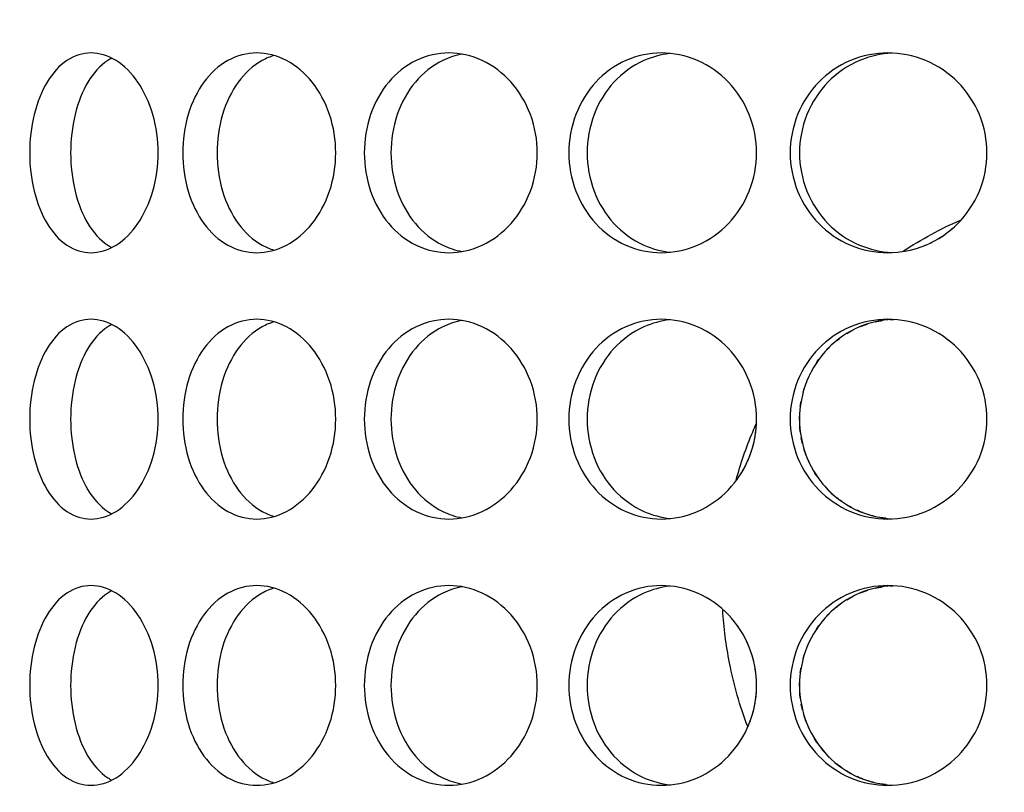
# Model space of a CAD drawing. Header units: millimetres. Extents: x 18 to 610, y -123 to 280.
# Tile 11 of 81: x 145.32 to 149.01, y 112.9 to 115.8. Entities that reach past the tile are written whole.
import ezdxf

# ---------------------------------------------------------------- set-up
doc = ezdxf.new("R2010")
doc.units = ezdxf.units.MM
doc.linetypes.add('SOLID', pattern=[0])

# ---------------------------------------------------------------- blocks, each defined once
blk = doc.blocks.new('BlockOfViews_6')
at = {"linetype": 'SOLID', "lineweight": 30, "extrusion": (0, 0, -1)}
blk.add_circle((-149.4534, 132.9721, -114.25), 39, dxfattribs=at)
at = {"linetype": 'SOLID', "lineweight": 30}
blk.add_circle((149.4534, 132.9721, 111.75), 36.115, dxfattribs=at)
at = {"linetype": 'SOLID', "lineweight": 9, "extrusion": (0, 0, -1)}
blk.add_arc((-149.4534, 132.9721, -111.75), 37.59, 265, 175, dxfattribs=at)
at = {"linetype": 'SOLID', "lineweight": 30, "extrusion": (0, 0, -1)}
blk.add_arc((-149.4534, 132.9721, -69.235), 27.1, 119.86988, 60.13012, dxfattribs=at)
at = {"linetype": 'SOLID', "lineweight": 30}
for points, knots in [([(145.3546, 115.2971, 50.9498), (145.3546, 115.3442, 50.9498), (145.36, 115.3945, 50.9575), (145.3826, 115.4868, 50.9885), (145.3998, 115.529, 51.0118), (145.4399, 115.5956, 51.0651), (145.4655, 115.6244, 51.0986), (145.5229, 115.6627, 51.171), (145.5546, 115.6721, 51.21), (145.6152, 115.6721, 51.2822), (145.648, 115.6627, 51.3202), (145.7094, 115.6244, 51.3892), (145.738, 115.5956, 51.4203), (145.7834, 115.529, 51.4691), (145.8034, 115.4868, 51.49), (145.83, 115.3945, 51.5176), (145.8366, 115.3442, 51.5244), (145.8366, 115.25, 51.5244), (145.83, 115.1998, 51.5176), (145.8034, 115.1074, 51.49), (145.7834, 115.0652, 51.4691), (145.738, 114.9987, 51.4203), (145.7094, 114.9698, 51.3892), (145.648, 114.9315, 51.3202), (145.6152, 114.9221, 51.2822), (145.5546, 114.9221, 51.21), (145.5229, 114.9315, 51.171), (145.4655, 114.9698, 51.0986), (145.4399, 114.9987, 51.0651), (145.3998, 115.0652, 51.0118), (145.3826, 115.1074, 50.9885), (145.36, 115.1998, 50.9575), (145.3546, 115.25, 50.9498), (145.3546, 115.2971, 50.9498)], [0, 0, 0, 0, 0.141313, 0.141313, 0.282627, 0.282627, 0.42394, 0.42394, 0.565253, 0.565253, 0.706567, 0.706567, 0.84788, 0.84788, 0.989193, 0.989193, 1.130507, 1.130507, 1.27182, 1.27182, 1.413133, 1.413133, 1.554447, 1.554447, 1.69576, 1.69576, 1.837073, 1.837073, 1.978386, 1.978386, 2.1197, 2.1197, 2.261013, 2.261013, 2.261013, 2.261013]), ([(145.9291, 115.2971, 51.6168), (145.9291, 115.3442, 51.6168), (145.9358, 115.3945, 51.6234), (145.9634, 115.4868, 51.65), (145.9843, 115.529, 51.67), (146.0331, 115.5956, 51.7155), (146.0642, 115.6244, 51.744), (146.1333, 115.6627, 51.8054), (146.1713, 115.6721, 51.8382), (146.2434, 115.6721, 51.8988), (146.2824, 115.6627, 51.9305), (146.3549, 115.6244, 51.9879), (146.3883, 115.5956, 52.0136), (146.4416, 115.529, 52.0537), (146.4649, 115.4868, 52.0708), (146.4959, 115.3945, 52.0934), (146.5036, 115.3442, 52.0989), (146.5036, 115.25, 52.0989), (146.4959, 115.1998, 52.0934), (146.4649, 115.1074, 52.0708), (146.4416, 115.0652, 52.0537), (146.3883, 114.9987, 52.0136), (146.3549, 114.9698, 51.9879), (146.2824, 114.9315, 51.9305), (146.2434, 114.9221, 51.8988), (146.1713, 114.9221, 51.8382), (146.1333, 114.9315, 51.8054), (146.0642, 114.9698, 51.744), (146.0331, 114.9987, 51.7155), (145.9843, 115.0652, 51.67), (145.9634, 115.1074, 51.65), (145.9358, 115.1998, 51.6234), (145.9291, 115.25, 51.6168), (145.9291, 115.2971, 51.6168)], [0, 0, 0, 0, 0.141313, 0.141313, 0.282627, 0.282627, 0.42394, 0.42394, 0.565253, 0.565253, 0.706567, 0.706567, 0.84788, 0.84788, 0.989193, 0.989193, 1.130507, 1.130507, 1.27182, 1.27182, 1.413133, 1.413133, 1.554447, 1.554447, 1.69576, 1.69576, 1.837073, 1.837073, 1.978386, 1.978386, 2.1197, 2.1197, 2.261013, 2.261013, 2.261013, 2.261013]), ([(146.273, 115.6629, 51.6616), (146.2574, 115.6582, 51.648), (146.2421, 115.6517, 51.6345), (146.1928, 115.6244, 51.5907), (146.1618, 115.5956, 51.5621), (146.1131, 115.529, 51.5165), (146.0923, 115.4868, 51.4965), (146.0647, 115.3945, 51.4698), (146.058, 115.3442, 51.4631), (146.058, 115.2971, 51.4631)], [1.77681, 1.77681, 1.77681, 1.77681, 1.8371343, 1.8371343, 1.9784523, 1.9784523, 2.1197704, 2.1197704, 2.2610885, 2.2610885, 2.2610885, 2.2610885]), ([(146.6107, 115.2971, 52.1738), (146.6107, 115.3442, 52.1738), (146.6184, 115.3945, 52.1792), (146.6503, 115.4868, 52.2006), (146.6743, 115.529, 52.2166), (146.7302, 115.5956, 52.253), (146.7658, 115.6244, 52.2757), (146.8445, 115.6627, 52.3241), (146.8876, 115.6721, 52.3499), (146.9692, 115.6721, 52.397), (147.0131, 115.6627, 52.4215), (147.0944, 115.6244, 52.4654), (147.1319, 115.5956, 52.4848), (147.1913, 115.529, 52.5151), (147.2172, 115.4868, 52.5279), (147.2517, 115.3945, 52.5448), (147.2602, 115.3442, 52.5488), (147.2602, 115.25, 52.5488), (147.2517, 115.1998, 52.5448), (147.2172, 115.1074, 52.5279), (147.1913, 115.0652, 52.5151), (147.1319, 114.9987, 52.4848), (147.0944, 114.9698, 52.4654), (147.0131, 114.9315, 52.4215), (146.9692, 114.9221, 52.397), (146.8876, 114.9221, 52.3499), (146.8445, 114.9315, 52.3241), (146.7658, 114.9698, 52.2757), (146.7302, 114.9987, 52.253), (146.6743, 115.0652, 52.2166), (146.6503, 115.1074, 52.2006), (146.6184, 115.1998, 52.1792), (146.6107, 115.25, 52.1738), (146.6107, 115.2971, 52.1738)], [0, 0, 0, 0, 0.141313, 0.141313, 0.282627, 0.282627, 0.42394, 0.42394, 0.565253, 0.565253, 0.706567, 0.706567, 0.84788, 0.84788, 0.989193, 0.989193, 1.130507, 1.130507, 1.27182, 1.27182, 1.413133, 1.413133, 1.554447, 1.554447, 1.69576, 1.69576, 1.837073, 1.837073, 1.978386, 1.978386, 2.1197, 2.1197, 2.261013, 2.261013, 2.261013, 2.261013]), ([(146.9789, 115.6677, 52.1712), (146.9538, 115.6632, 52.1564), (146.9288, 115.6551, 52.1412), (146.8659, 115.6244, 52.1023), (146.8303, 115.5956, 52.0796), (146.7745, 115.529, 52.0431), (146.7505, 115.4868, 52.027), (146.7187, 115.3945, 52.0055), (146.7109, 115.3442, 52.0001), (146.7109, 115.2971, 52.0001)], [1.7521545, 1.7521545, 1.7521545, 1.7521545, 1.8371343, 1.8371343, 1.9784523, 1.9784523, 2.1197704, 2.1197704, 2.2610885, 2.2610885, 2.2610885, 2.2610885]), ([(148.0834, 115.2971, 52.8606), (148.0834, 115.25, 52.8606), (148.0743, 115.1998, 52.8581), (148.0374, 115.1074, 52.8474), (148.0097, 115.0652, 52.8393), (147.9459, 114.9987, 52.8198), (147.9057, 114.9698, 52.8072), (147.818, 114.9315, 52.778), (147.7705, 114.9221, 52.7615), (147.682, 114.9221, 52.7293), (147.635, 114.9315, 52.7115), (147.5491, 114.9698, 52.6774), (147.5101, 114.9987, 52.6612), (147.4488, 115.0652, 52.6352), (147.4223, 115.1074, 52.6235), (147.3872, 115.1998, 52.608), (147.3786, 115.25, 52.6041), (147.3786, 115.3442, 52.6041), (147.3872, 115.3945, 52.608), (147.4223, 115.4868, 52.6235), (147.4488, 115.529, 52.6352), (147.5101, 115.5956, 52.6612), (147.5491, 115.6244, 52.6774), (147.635, 115.6627, 52.7115), (147.682, 115.6721, 52.7293), (147.7705, 115.6721, 52.7615), (147.818, 115.6627, 52.778), (147.9057, 115.6244, 52.8072), (147.9459, 115.5956, 52.8198), (148.0097, 115.529, 52.8393), (148.0374, 115.4868, 52.8474), (148.0743, 115.3945, 52.8581), (148.0834, 115.3442, 52.8606), (148.0834, 115.2971, 52.8606)], [0, 0, 0, 0, 0.141313, 0.141313, 0.282627, 0.282627, 0.42394, 0.42394, 0.565253, 0.565253, 0.706567, 0.706567, 0.84788, 0.84788, 0.989193, 0.989193, 1.130507, 1.130507, 1.27182, 1.27182, 1.413133, 1.413133, 1.554447, 1.554447, 1.69576, 1.69576, 1.837073, 1.837073, 1.978386, 1.978386, 2.1197, 2.1197, 2.261013, 2.261013, 2.261013, 2.261013]), ([(147.7566, 115.6699, 52.5435), (147.7241, 115.6661, 52.5313), (147.6913, 115.6573, 52.5187), (147.6176, 115.6244, 52.4893), (147.5786, 115.5956, 52.4731), (147.5173, 115.529, 52.4469), (147.4908, 115.4868, 52.4352), (147.4558, 115.3945, 52.4195), (147.4472, 115.3442, 52.4156), (147.4472, 115.25, 52.4156), (147.4558, 115.1998, 52.4195), (147.4908, 115.1074, 52.4352), (147.5173, 115.0652, 52.4469), (147.5786, 114.9987, 52.4731), (147.6176, 114.9698, 52.4893), (147.6919, 114.9367, 52.5189), (147.7255, 114.9277, 52.5319), (147.7586, 114.9241, 52.5442)], [0.60527, 0.60527, 0.60527, 0.60527, 0.70659, 0.70659, 0.847908, 0.847908, 0.989226, 0.989226, 1.130544, 1.130544, 1.271862, 1.271862, 1.41318, 1.41318, 1.554498, 1.554498, 1.657921, 1.657921, 1.657921, 1.657921]), ([(148.2096, 115.2971, 52.8944), (148.2096, 115.3442, 52.8944), (148.2188, 115.3945, 52.8968), (148.256, 115.4868, 52.906), (148.2841, 115.529, 52.9129), (148.3491, 115.5956, 52.9279), (148.3903, 115.6244, 52.937), (148.4808, 115.6627, 52.9557), (148.5301, 115.6721, 52.9651), (148.6229, 115.6721, 52.9814), (148.6725, 115.6627, 52.9895), (148.7639, 115.6244, 53.0029), (148.8058, 115.5956, 53.0084), (148.8719, 115.529, 53.0165), (148.9007, 115.4868, 53.0197), (148.9388, 115.3945, 53.0237), (148.9482, 115.3442, 53.0247), (148.9482, 115.25, 53.0247), (148.9388, 115.1998, 53.0237), (148.9007, 115.1074, 53.0197), (148.8719, 115.0652, 53.0165), (148.8058, 114.9987, 53.0084), (148.7639, 114.9698, 53.0029), (148.6725, 114.9315, 52.9895), (148.6229, 114.9221, 52.9814), (148.5301, 114.9221, 52.9651), (148.4808, 114.9315, 52.9557), (148.3903, 114.9698, 52.937), (148.3491, 114.9987, 52.9279), (148.2841, 115.0652, 52.9129), (148.256, 115.1074, 52.906), (148.2188, 115.1998, 52.8968), (148.2096, 115.25, 52.8944), (148.2096, 115.2971, 52.8944)], [0, 0, 0, 0, 0.141313, 0.141313, 0.282627, 0.282627, 0.42394, 0.42394, 0.565253, 0.565253, 0.706567, 0.706567, 0.84788, 0.84788, 0.989193, 0.989193, 1.130507, 1.130507, 1.27182, 1.27182, 1.413133, 1.413133, 1.554447, 1.554447, 1.69576, 1.69576, 1.837073, 1.837073, 1.978386, 1.978386, 2.1197, 2.1197, 2.261013, 2.261013, 2.261013, 2.261013]), ([(148.5911, 115.6716, 52.7727), (148.5508, 115.6693, 52.7654), (148.509, 115.66, 52.7573), (148.425, 115.6244, 52.7399), (148.3838, 115.5956, 52.7307), (148.3189, 115.529, 52.7155), (148.2908, 115.4868, 52.7086), (148.2536, 115.3945, 52.6993), (148.2445, 115.3442, 52.6969), (148.2445, 115.2971, 52.6969)], [1.7161075, 1.7161075, 1.7161075, 1.7161075, 1.8371343, 1.8371343, 1.9784523, 1.9784523, 2.1197704, 2.1197704, 2.2610885, 2.2610885, 2.2610885, 2.2610885]), ([(145.6627, 115.6527, 51.0253), (145.6575, 115.6499, 51.0189), (145.6525, 115.6469, 51.0125), (145.6188, 115.6244, 50.9699), (145.5932, 115.5956, 50.9364), (145.5532, 115.529, 50.8831), (145.5362, 115.4868, 50.8597), (145.5137, 115.3945, 50.8286), (145.5082, 115.3442, 50.8209), (145.5082, 115.2971, 50.8209)], [1.8125878, 1.8125878, 1.8125878, 1.8125878, 1.8371343, 1.8371343, 1.9784523, 1.9784523, 2.1197704, 2.1197704, 2.2610885, 2.2610885, 2.2610885, 2.2610885]), ([(145.5082, 115.2971, 50.8209), (145.5082, 115.25, 50.8209), (145.5137, 115.1998, 50.8286), (145.5362, 115.1074, 50.8597), (145.5532, 115.0652, 50.8831), (145.5932, 114.9987, 50.9364), (145.6188, 114.9698, 50.9699), (145.6523, 114.9475, 51.0122), (145.6571, 114.9445, 51.0184), (145.6621, 114.9419, 51.0245)], [0, 0, 0, 0, 0.1413181, 0.1413181, 0.2826362, 0.2826362, 0.4239542, 0.4239542, 0.4475241, 0.4475241, 0.4475241, 0.4475241]), ([(146.058, 115.2971, 51.4631), (146.058, 115.25, 51.4631), (146.0647, 115.1998, 51.4698), (146.0923, 115.1074, 51.4965), (146.1131, 115.0652, 51.5165), (146.1618, 114.9987, 51.5621), (146.1928, 114.9698, 51.5907), (146.2415, 114.9428, 51.6341), (146.2563, 114.9365, 51.6471), (146.2713, 114.9319, 51.6601)], [0, 0, 0, 0, 0.1413181, 0.1413181, 0.2826362, 0.2826362, 0.4239542, 0.4239542, 0.4820884, 0.4820884, 0.4820884, 0.4820884]), ([(146.7109, 115.2971, 52.0001), (146.7109, 115.25, 52.0001), (146.7187, 115.1998, 52.0055), (146.7505, 115.1074, 52.027), (146.7745, 115.0652, 52.0431), (146.8303, 114.9987, 52.0796), (146.8659, 114.9698, 52.1023), (146.9284, 114.9394, 52.1409), (146.9529, 114.9314, 52.1558), (146.9775, 114.9268, 52.1704)], [0, 0, 0, 0, 0.1413181, 0.1413181, 0.2826362, 0.2826362, 0.4239542, 0.4239542, 0.5073058, 0.5073058, 0.5073058, 0.5073058]), ([(148.2445, 115.2971, 52.6969), (148.2445, 115.25, 52.6969), (148.2536, 115.1998, 52.6993), (148.2908, 115.1074, 52.7086), (148.3189, 115.0652, 52.7155), (148.3838, 114.9987, 52.7307), (148.425, 114.9698, 52.7399), (148.5085, 114.9345, 52.7572), (148.5496, 114.9252, 52.7652), (148.5894, 114.9228, 52.7724)], [0, 0, 0, 0, 0.1413181, 0.1413181, 0.2826362, 0.2826362, 0.4239542, 0.4239542, 0.5433165, 0.5433165, 0.5433165, 0.5433165]), ([(148.7145, 114.9492, 43.0043), (148.7158, 114.9497, 43.0042), (148.717, 114.9502, 43.004), (148.726, 114.9539, 43.0027), (148.7337, 114.9575, 43.0015), (148.7413, 114.9613, 43.0005)], [1.83328782, 1.83328782, 1.83328782, 1.83328782, 1.8370731, 1.8370731, 1.86115898, 1.86115898, 1.86115898, 1.86115898]), ([(145.3546, 114.2971, 50.9498), (145.3546, 114.3442, 50.9498), (145.36, 114.3945, 50.9575), (145.3826, 114.4868, 50.9885), (145.3998, 114.529, 51.0118), (145.4399, 114.5956, 51.0651), (145.4655, 114.6244, 51.0986), (145.5229, 114.6627, 51.171), (145.5546, 114.6721, 51.21), (145.6152, 114.6721, 51.2822), (145.648, 114.6627, 51.3202), (145.7094, 114.6244, 51.3892), (145.738, 114.5956, 51.4203), (145.7834, 114.529, 51.4691), (145.8034, 114.4868, 51.49), (145.83, 114.3945, 51.5176), (145.8366, 114.3442, 51.5244), (145.8366, 114.25, 51.5244), (145.83, 114.1998, 51.5176), (145.8034, 114.1074, 51.49), (145.7834, 114.0652, 51.4691), (145.738, 113.9987, 51.4203), (145.7094, 113.9698, 51.3892), (145.648, 113.9315, 51.3202), (145.6152, 113.9221, 51.2822), (145.5546, 113.9221, 51.21), (145.5229, 113.9315, 51.171), (145.4655, 113.9698, 51.0986), (145.4399, 113.9987, 51.0651), (145.3998, 114.0652, 51.0118), (145.3826, 114.1074, 50.9885), (145.36, 114.1998, 50.9575), (145.3546, 114.25, 50.9498), (145.3546, 114.2971, 50.9498)], [0, 0, 0, 0, 0.141313, 0.141313, 0.282627, 0.282627, 0.42394, 0.42394, 0.565253, 0.565253, 0.706567, 0.706567, 0.84788, 0.84788, 0.989193, 0.989193, 1.130507, 1.130507, 1.27182, 1.27182, 1.413133, 1.413133, 1.554447, 1.554447, 1.69576, 1.69576, 1.837073, 1.837073, 1.978386, 1.978386, 2.1197, 2.1197, 2.261013, 2.261013, 2.261013, 2.261013]), ([(145.9291, 114.2971, 51.6168), (145.9291, 114.3442, 51.6168), (145.9358, 114.3945, 51.6234), (145.9634, 114.4868, 51.65), (145.9843, 114.529, 51.67), (146.0331, 114.5956, 51.7155), (146.0642, 114.6244, 51.744), (146.1333, 114.6627, 51.8054), (146.1713, 114.6721, 51.8382), (146.2434, 114.6721, 51.8988), (146.2824, 114.6627, 51.9305), (146.3549, 114.6244, 51.9879), (146.3883, 114.5956, 52.0136), (146.4416, 114.529, 52.0537), (146.4649, 114.4868, 52.0708), (146.4959, 114.3945, 52.0934), (146.5036, 114.3442, 52.0989), (146.5036, 114.25, 52.0989), (146.4959, 114.1998, 52.0934), (146.4649, 114.1074, 52.0708), (146.4416, 114.0652, 52.0537), (146.3883, 113.9987, 52.0136), (146.3549, 113.9698, 51.9879), (146.2824, 113.9315, 51.9305), (146.2434, 113.9221, 51.8988), (146.1713, 113.9221, 51.8382), (146.1333, 113.9315, 51.8054), (146.0642, 113.9698, 51.744), (146.0331, 113.9987, 51.7155), (145.9843, 114.0652, 51.67), (145.9634, 114.1074, 51.65), (145.9358, 114.1998, 51.6234), (145.9291, 114.25, 51.6168), (145.9291, 114.2971, 51.6168)], [0, 0, 0, 0, 0.141313, 0.141313, 0.282627, 0.282627, 0.42394, 0.42394, 0.565253, 0.565253, 0.706567, 0.706567, 0.84788, 0.84788, 0.989193, 0.989193, 1.130507, 1.130507, 1.27182, 1.27182, 1.413133, 1.413133, 1.554447, 1.554447, 1.69576, 1.69576, 1.837073, 1.837073, 1.978386, 1.978386, 2.1197, 2.1197, 2.261013, 2.261013, 2.261013, 2.261013]), ([(146.273, 114.6629, 51.6616), (146.2574, 114.6582, 51.648), (146.2421, 114.6517, 51.6345), (146.1928, 114.6244, 51.5907), (146.1618, 114.5956, 51.5621), (146.1131, 114.529, 51.5165), (146.0923, 114.4868, 51.4965), (146.0647, 114.3945, 51.4698), (146.058, 114.3442, 51.4631), (146.058, 114.2971, 51.4631)], [1.77681, 1.77681, 1.77681, 1.77681, 1.8371343, 1.8371343, 1.9784523, 1.9784523, 2.1197704, 2.1197704, 2.2610885, 2.2610885, 2.2610885, 2.2610885]), ([(146.6107, 114.2971, 52.1738), (146.6107, 114.3442, 52.1738), (146.6184, 114.3945, 52.1792), (146.6503, 114.4868, 52.2006), (146.6743, 114.529, 52.2166), (146.7302, 114.5956, 52.253), (146.7658, 114.6244, 52.2757), (146.8445, 114.6627, 52.3241), (146.8876, 114.6721, 52.3499), (146.9692, 114.6721, 52.397), (147.0131, 114.6627, 52.4215), (147.0944, 114.6244, 52.4654), (147.1319, 114.5956, 52.4848), (147.1913, 114.529, 52.5151), (147.2172, 114.4868, 52.5279), (147.2517, 114.3945, 52.5448), (147.2602, 114.3442, 52.5488), (147.2602, 114.25, 52.5488), (147.2517, 114.1998, 52.5448), (147.2172, 114.1074, 52.5279), (147.1913, 114.0652, 52.5151), (147.1319, 113.9987, 52.4848), (147.0944, 113.9698, 52.4654), (147.0131, 113.9315, 52.4215), (146.9692, 113.9221, 52.397), (146.8876, 113.9221, 52.3499), (146.8445, 113.9315, 52.3241), (146.7658, 113.9698, 52.2757), (146.7302, 113.9987, 52.253), (146.6743, 114.0652, 52.2166), (146.6503, 114.1074, 52.2006), (146.6184, 114.1998, 52.1792), (146.6107, 114.25, 52.1738), (146.6107, 114.2971, 52.1738)], [0, 0, 0, 0, 0.141313, 0.141313, 0.282627, 0.282627, 0.42394, 0.42394, 0.565253, 0.565253, 0.706567, 0.706567, 0.84788, 0.84788, 0.989193, 0.989193, 1.130507, 1.130507, 1.27182, 1.27182, 1.413133, 1.413133, 1.554447, 1.554447, 1.69576, 1.69576, 1.837073, 1.837073, 1.978386, 1.978386, 2.1197, 2.1197, 2.261013, 2.261013, 2.261013, 2.261013]), ([(146.9789, 114.6677, 52.1712), (146.9538, 114.6632, 52.1564), (146.9288, 114.6551, 52.1412), (146.8659, 114.6244, 52.1023), (146.8303, 114.5956, 52.0796), (146.7745, 114.529, 52.0431), (146.7505, 114.4868, 52.027), (146.7187, 114.3945, 52.0055), (146.7109, 114.3442, 52.0001), (146.7109, 114.2971, 52.0001)], [1.7521543, 1.7521543, 1.7521543, 1.7521543, 1.8371343, 1.8371343, 1.9784523, 1.9784523, 2.1197704, 2.1197704, 2.2610885, 2.2610885, 2.2610885, 2.2610885]), ([(148.0834, 114.2971, 52.8606), (148.0834, 114.25, 52.8606), (148.0743, 114.1998, 52.8581), (148.0374, 114.1074, 52.8474), (148.0097, 114.0652, 52.8393), (147.9459, 113.9987, 52.8198), (147.9057, 113.9698, 52.8072), (147.818, 113.9315, 52.778), (147.7705, 113.9221, 52.7615), (147.682, 113.9221, 52.7293), (147.635, 113.9315, 52.7115), (147.5491, 113.9698, 52.6774), (147.5101, 113.9987, 52.6612), (147.4488, 114.0652, 52.6352), (147.4223, 114.1074, 52.6235), (147.3872, 114.1998, 52.608), (147.3786, 114.25, 52.6041), (147.3786, 114.3442, 52.6041), (147.3872, 114.3945, 52.608), (147.4223, 114.4868, 52.6235), (147.4488, 114.529, 52.6352), (147.5101, 114.5956, 52.6612), (147.5491, 114.6244, 52.6774), (147.635, 114.6627, 52.7115), (147.682, 114.6721, 52.7293), (147.7705, 114.6721, 52.7615), (147.818, 114.6627, 52.778), (147.9057, 114.6244, 52.8072), (147.9459, 114.5956, 52.8198), (148.0097, 114.529, 52.8393), (148.0374, 114.4868, 52.8474), (148.0743, 114.3945, 52.8581), (148.0834, 114.3442, 52.8606), (148.0834, 114.2971, 52.8606)], [0, 0, 0, 0, 0.141313, 0.141313, 0.282627, 0.282627, 0.42394, 0.42394, 0.565253, 0.565253, 0.706567, 0.706567, 0.84788, 0.84788, 0.989193, 0.989193, 1.130507, 1.130507, 1.27182, 1.27182, 1.413133, 1.413133, 1.554447, 1.554447, 1.69576, 1.69576, 1.837073, 1.837073, 1.978386, 1.978386, 2.1197, 2.1197, 2.261013, 2.261013, 2.261013, 2.261013]), ([(147.7566, 114.6699, 52.5435), (147.7241, 114.6661, 52.5313), (147.6913, 114.6573, 52.5187), (147.6176, 114.6244, 52.4893), (147.5786, 114.5956, 52.4731), (147.5173, 114.529, 52.4469), (147.4908, 114.4868, 52.4352), (147.4558, 114.3945, 52.4195), (147.4472, 114.3442, 52.4156), (147.4472, 114.25, 52.4156), (147.4558, 114.1998, 52.4195), (147.4908, 114.1074, 52.4352), (147.5173, 114.0652, 52.4469), (147.5786, 113.9987, 52.4731), (147.6176, 113.9698, 52.4893), (147.6919, 113.9367, 52.5189), (147.7255, 113.9277, 52.5319), (147.7586, 113.9241, 52.5442)], [0.60527, 0.60527, 0.60527, 0.60527, 0.70659, 0.70659, 0.847908, 0.847908, 0.989226, 0.989226, 1.130544, 1.130544, 1.271862, 1.271862, 1.41318, 1.41318, 1.554498, 1.554498, 1.657921, 1.657921, 1.657921, 1.657921]), ([(148.2096, 114.2971, 52.8944), (148.2096, 114.3442, 52.8944), (148.2188, 114.3945, 52.8968), (148.256, 114.4868, 52.906), (148.2841, 114.529, 52.9129), (148.3491, 114.5956, 52.9279), (148.3903, 114.6244, 52.937), (148.4808, 114.6627, 52.9557), (148.5301, 114.6721, 52.9651), (148.6229, 114.6721, 52.9814), (148.6725, 114.6627, 52.9895), (148.7639, 114.6244, 53.0029), (148.8058, 114.5956, 53.0084), (148.8719, 114.529, 53.0165), (148.9007, 114.4868, 53.0197), (148.9388, 114.3945, 53.0237), (148.9482, 114.3442, 53.0247), (148.9482, 114.25, 53.0247), (148.9388, 114.1998, 53.0237), (148.9007, 114.1074, 53.0197), (148.8719, 114.0652, 53.0165), (148.8058, 113.9987, 53.0084), (148.7639, 113.9698, 53.0029), (148.6725, 113.9315, 52.9895), (148.6229, 113.9221, 52.9814), (148.5301, 113.9221, 52.9651), (148.4808, 113.9315, 52.9557), (148.3903, 113.9698, 52.937), (148.3491, 113.9987, 52.9279), (148.2841, 114.0652, 52.9129), (148.256, 114.1074, 52.906), (148.2188, 114.1998, 52.8968), (148.2096, 114.25, 52.8944), (148.2096, 114.2971, 52.8944)], [0, 0, 0, 0, 0.141313, 0.141313, 0.282627, 0.282627, 0.42394, 0.42394, 0.565253, 0.565253, 0.706567, 0.706567, 0.84788, 0.84788, 0.989193, 0.989193, 1.130507, 1.130507, 1.27182, 1.27182, 1.413133, 1.413133, 1.554447, 1.554447, 1.69576, 1.69576, 1.837073, 1.837073, 1.978386, 1.978386, 2.1197, 2.1197, 2.261013, 2.261013, 2.261013, 2.261013]), ([(148.5911, 114.6716, 52.7727), (148.5508, 114.6693, 52.7654), (148.509, 114.66, 52.7573), (148.425, 114.6244, 52.7399), (148.3838, 114.5956, 52.7307), (148.3189, 114.529, 52.7155), (148.2908, 114.4868, 52.7086), (148.2536, 114.3945, 52.6993), (148.2445, 114.3442, 52.6969), (148.2445, 114.2971, 52.6969)], [1.7161075, 1.7161075, 1.7161075, 1.7161075, 1.8371343, 1.8371343, 1.9784523, 1.9784523, 2.1197704, 2.1197704, 2.2610885, 2.2610885, 2.2610885, 2.2610885]), ([(145.6627, 114.6527, 51.0253), (145.6575, 114.6499, 51.0189), (145.6525, 114.6469, 51.0125), (145.6188, 114.6244, 50.9699), (145.5932, 114.5956, 50.9364), (145.5532, 114.529, 50.8831), (145.5362, 114.4868, 50.8597), (145.5137, 114.3945, 50.8286), (145.5082, 114.3442, 50.8209), (145.5082, 114.2971, 50.8209)], [1.8125878, 1.8125878, 1.8125878, 1.8125878, 1.8371343, 1.8371343, 1.9784523, 1.9784523, 2.1197704, 2.1197704, 2.2610885, 2.2610885, 2.2610885, 2.2610885]), ([(148.3377, 114.5475, 43.2801), (148.3422, 114.5526, 43.279), (148.3467, 114.5575, 43.2779), (148.3531, 114.5641, 43.2765), (148.3549, 114.5659, 43.276), (148.3567, 114.5676, 43.2756)], [1.39299883, 1.39299883, 1.39299883, 1.39299883, 1.4131805, 1.4131805, 1.42078813, 1.42078813, 1.42078813, 1.42078813]), ([(145.5082, 114.2971, 50.8209), (145.5082, 114.25, 50.8209), (145.5137, 114.1998, 50.8286), (145.5362, 114.1074, 50.8597), (145.5532, 114.0652, 50.8831), (145.5932, 113.9987, 50.9364), (145.6188, 113.9698, 50.9699), (145.6523, 113.9475, 51.0122), (145.6571, 113.9445, 51.0184), (145.6621, 113.9419, 51.0245)], [0, 0, 0, 0, 0.1413181, 0.1413181, 0.2826362, 0.2826362, 0.4239542, 0.4239542, 0.4475238, 0.4475238, 0.4475238, 0.4475238]), ([(146.058, 114.2971, 51.4631), (146.058, 114.25, 51.4631), (146.0647, 114.1998, 51.4698), (146.0923, 114.1074, 51.4965), (146.1131, 114.0652, 51.5165), (146.1618, 113.9987, 51.5621), (146.1928, 113.9698, 51.5907), (146.2415, 113.9428, 51.6341), (146.2563, 113.9365, 51.6471), (146.2713, 113.9319, 51.6601)], [0, 0, 0, 0, 0.1413181, 0.1413181, 0.2826362, 0.2826362, 0.4239542, 0.4239542, 0.4820886, 0.4820886, 0.4820886, 0.4820886]), ([(146.7109, 114.2971, 52.0001), (146.7109, 114.25, 52.0001), (146.7187, 114.1998, 52.0055), (146.7505, 114.1074, 52.027), (146.7745, 114.0652, 52.0431), (146.8303, 113.9987, 52.0796), (146.8659, 113.9698, 52.1023), (146.9284, 113.9394, 52.1409), (146.9529, 113.9314, 52.1558), (146.9775, 113.9268, 52.1704)], [0, 0, 0, 0, 0.1413181, 0.1413181, 0.2826362, 0.2826362, 0.4239542, 0.4239542, 0.5073058, 0.5073058, 0.5073058, 0.5073058]), ([(148.2445, 114.2927, 43.3031), (148.2445, 114.2942, 43.3031), (148.2445, 114.2956, 43.3031), (148.2445, 114.3006, 43.3031), (148.2445, 114.3041, 43.3031), (148.2446, 114.3075, 43.3031)], [1.1261082, 1.1261082, 1.1261082, 1.1261082, 1.13054426, 1.13054426, 1.1409211, 1.1409211, 1.1409211, 1.1409211]), ([(148.2445, 114.2971, 52.6969), (148.2445, 114.25, 52.6969), (148.2536, 114.1998, 52.6993), (148.2908, 114.1074, 52.7086), (148.3189, 114.0652, 52.7155), (148.3838, 113.9987, 52.7307), (148.425, 113.9698, 52.7399), (148.5085, 113.9345, 52.7572), (148.5496, 113.9252, 52.7652), (148.5894, 113.9228, 52.7724)], [0, 0, 0, 0, 0.1413181, 0.1413181, 0.2826362, 0.2826362, 0.4239542, 0.4239542, 0.5433165, 0.5433165, 0.5433165, 0.5433165]), ([(148.0064, 114.0673, 51.7291), (148.0233, 114.1289, 51.7356), (148.0441, 114.1897, 51.7436), (148.073, 114.259, 51.7542), (148.0774, 114.2692, 51.7558), (148.0819, 114.2794, 51.7575)], [4.9574634, 4.9574634, 4.9574634, 4.9574634, 5.1404043, 5.1404043, 5.1721959, 5.1721959, 5.1721959, 5.1721959]), ([(148.0501, 114.14, 43.1489), (148.0521, 114.1445, 43.1483), (148.054, 114.149, 43.1478), (148.0589, 114.1613, 43.1463), (148.0618, 114.1692, 43.1455), (148.0644, 114.1771, 43.1448)], [2.10574677, 2.10574677, 2.10574677, 2.10574677, 2.11969975, 2.11969975, 2.14336502, 2.14336502, 2.14336502, 2.14336502]), ([(148.4818, 113.946, 43.2483), (148.4779, 113.9475, 43.2491), (148.4741, 113.9491, 43.2499), (148.4671, 113.952, 43.2513), (148.464, 113.9534, 43.252), (148.4609, 113.9548, 43.2526)], [0.69463785, 0.69463785, 0.69463785, 0.69463785, 0.70659008, 0.70659008, 0.71644473, 0.71644473, 0.71644473, 0.71644473]), ([(145.3546, 113.2971, 50.9498), (145.3546, 113.3442, 50.9498), (145.36, 113.3945, 50.9575), (145.3826, 113.4868, 50.9885), (145.3998, 113.529, 51.0118), (145.4399, 113.5956, 51.0651), (145.4655, 113.6244, 51.0986), (145.5229, 113.6627, 51.171), (145.5546, 113.6721, 51.21), (145.6152, 113.6721, 51.2822), (145.648, 113.6627, 51.3202), (145.7094, 113.6244, 51.3892), (145.738, 113.5956, 51.4203), (145.7834, 113.529, 51.4691), (145.8034, 113.4868, 51.49), (145.83, 113.3945, 51.5176), (145.8366, 113.3442, 51.5244), (145.8366, 113.25, 51.5244), (145.83, 113.1998, 51.5176), (145.8034, 113.1074, 51.49), (145.7834, 113.0652, 51.4691), (145.738, 112.9987, 51.4203), (145.7094, 112.9698, 51.3892), (145.648, 112.9315, 51.3202), (145.6152, 112.9221, 51.2822), (145.5546, 112.9221, 51.21), (145.5229, 112.9315, 51.171), (145.4655, 112.9698, 51.0986), (145.4399, 112.9987, 51.0651), (145.3998, 113.0652, 51.0118), (145.3826, 113.1074, 50.9885), (145.36, 113.1998, 50.9575), (145.3546, 113.25, 50.9498), (145.3546, 113.2971, 50.9498)], [0, 0, 0, 0, 0.141313, 0.141313, 0.282627, 0.282627, 0.42394, 0.42394, 0.565253, 0.565253, 0.706567, 0.706567, 0.84788, 0.84788, 0.989193, 0.989193, 1.130507, 1.130507, 1.27182, 1.27182, 1.413133, 1.413133, 1.554447, 1.554447, 1.69576, 1.69576, 1.837073, 1.837073, 1.978386, 1.978386, 2.1197, 2.1197, 2.261013, 2.261013, 2.261013, 2.261013]), ([(145.9291, 113.2971, 51.6168), (145.9291, 113.3442, 51.6168), (145.9358, 113.3945, 51.6234), (145.9634, 113.4868, 51.65), (145.9843, 113.529, 51.67), (146.0331, 113.5956, 51.7155), (146.0642, 113.6244, 51.744), (146.1333, 113.6627, 51.8054), (146.1713, 113.6721, 51.8382), (146.2434, 113.6721, 51.8988), (146.2824, 113.6627, 51.9305), (146.3549, 113.6244, 51.9879), (146.3883, 113.5956, 52.0136), (146.4416, 113.529, 52.0537), (146.4649, 113.4868, 52.0708), (146.4959, 113.3945, 52.0934), (146.5036, 113.3442, 52.0989), (146.5036, 113.25, 52.0989), (146.4959, 113.1998, 52.0934), (146.4649, 113.1074, 52.0708), (146.4416, 113.0652, 52.0537), (146.3883, 112.9987, 52.0136), (146.3549, 112.9698, 51.9879), (146.2824, 112.9315, 51.9305), (146.2434, 112.9221, 51.8988), (146.1713, 112.9221, 51.8382), (146.1333, 112.9315, 51.8054), (146.0642, 112.9698, 51.744), (146.0331, 112.9987, 51.7155), (145.9843, 113.0652, 51.67), (145.9634, 113.1074, 51.65), (145.9358, 113.1998, 51.6234), (145.9291, 113.25, 51.6168), (145.9291, 113.2971, 51.6168)], [0, 0, 0, 0, 0.141313, 0.141313, 0.282627, 0.282627, 0.42394, 0.42394, 0.565253, 0.565253, 0.706567, 0.706567, 0.84788, 0.84788, 0.989193, 0.989193, 1.130507, 1.130507, 1.27182, 1.27182, 1.413133, 1.413133, 1.554447, 1.554447, 1.69576, 1.69576, 1.837073, 1.837073, 1.978386, 1.978386, 2.1197, 2.1197, 2.261013, 2.261013, 2.261013, 2.261013]), ([(146.273, 113.6629, 51.6616), (146.2574, 113.6582, 51.648), (146.2421, 113.6517, 51.6345), (146.1928, 113.6244, 51.5907), (146.1618, 113.5956, 51.5621), (146.1131, 113.529, 51.5165), (146.0923, 113.4868, 51.4965), (146.0647, 113.3945, 51.4698), (146.058, 113.3442, 51.4631), (146.058, 113.2971, 51.4631)], [1.77681, 1.77681, 1.77681, 1.77681, 1.8371343, 1.8371343, 1.9784523, 1.9784523, 2.1197704, 2.1197704, 2.2610885, 2.2610885, 2.2610885, 2.2610885]), ([(146.6107, 113.2971, 52.1738), (146.6107, 113.3442, 52.1738), (146.6184, 113.3945, 52.1792), (146.6503, 113.4868, 52.2006), (146.6743, 113.529, 52.2166), (146.7302, 113.5956, 52.253), (146.7658, 113.6244, 52.2757), (146.8445, 113.6627, 52.3241), (146.8876, 113.6721, 52.3499), (146.9692, 113.6721, 52.397), (147.0131, 113.6627, 52.4215), (147.0944, 113.6244, 52.4654), (147.1319, 113.5956, 52.4848), (147.1913, 113.529, 52.5151), (147.2172, 113.4868, 52.5279), (147.2517, 113.3945, 52.5448), (147.2602, 113.3442, 52.5488), (147.2602, 113.25, 52.5488), (147.2517, 113.1998, 52.5448), (147.2172, 113.1074, 52.5279), (147.1913, 113.0652, 52.5151), (147.1319, 112.9987, 52.4848), (147.0944, 112.9698, 52.4654), (147.0131, 112.9315, 52.4215), (146.9692, 112.9221, 52.397), (146.8876, 112.9221, 52.3499), (146.8445, 112.9315, 52.3241), (146.7658, 112.9698, 52.2757), (146.7302, 112.9987, 52.253), (146.6743, 113.0652, 52.2166), (146.6503, 113.1074, 52.2006), (146.6184, 113.1998, 52.1792), (146.6107, 113.25, 52.1738), (146.6107, 113.2971, 52.1738)], [0, 0, 0, 0, 0.141313, 0.141313, 0.282627, 0.282627, 0.42394, 0.42394, 0.565253, 0.565253, 0.706567, 0.706567, 0.84788, 0.84788, 0.989193, 0.989193, 1.130507, 1.130507, 1.27182, 1.27182, 1.413133, 1.413133, 1.554447, 1.554447, 1.69576, 1.69576, 1.837073, 1.837073, 1.978386, 1.978386, 2.1197, 2.1197, 2.261013, 2.261013, 2.261013, 2.261013]), ([(146.9789, 113.6677, 52.1712), (146.9538, 113.6632, 52.1564), (146.9288, 113.6551, 52.1412), (146.8659, 113.6244, 52.1023), (146.8303, 113.5956, 52.0796), (146.7745, 113.529, 52.0431), (146.7505, 113.4868, 52.027), (146.7187, 113.3945, 52.0055), (146.7109, 113.3442, 52.0001), (146.7109, 113.2971, 52.0001)], [1.7521543, 1.7521543, 1.7521543, 1.7521543, 1.8371343, 1.8371343, 1.9784523, 1.9784523, 2.1197704, 2.1197704, 2.2610885, 2.2610885, 2.2610885, 2.2610885]), ([(148.0834, 113.2971, 52.8606), (148.0834, 113.25, 52.8606), (148.0743, 113.1998, 52.8581), (148.0374, 113.1074, 52.8474), (148.0097, 113.0652, 52.8393), (147.9459, 112.9987, 52.8198), (147.9057, 112.9698, 52.8072), (147.818, 112.9315, 52.778), (147.7705, 112.9221, 52.7615), (147.682, 112.9221, 52.7293), (147.635, 112.9315, 52.7115), (147.5491, 112.9698, 52.6774), (147.5101, 112.9987, 52.6612), (147.4488, 113.0652, 52.6352), (147.4223, 113.1074, 52.6235), (147.3872, 113.1998, 52.608), (147.3786, 113.25, 52.6041), (147.3786, 113.3442, 52.6041), (147.3872, 113.3945, 52.608), (147.4223, 113.4868, 52.6235), (147.4488, 113.529, 52.6352), (147.5101, 113.5956, 52.6612), (147.5491, 113.6244, 52.6774), (147.635, 113.6627, 52.7115), (147.682, 113.6721, 52.7293), (147.7705, 113.6721, 52.7615), (147.818, 113.6627, 52.778), (147.9057, 113.6244, 52.8072), (147.9459, 113.5956, 52.8198), (148.0097, 113.529, 52.8393), (148.0374, 113.4868, 52.8474), (148.0743, 113.3945, 52.8581), (148.0834, 113.3442, 52.8606), (148.0834, 113.2971, 52.8606)], [0, 0, 0, 0, 0.141313, 0.141313, 0.282627, 0.282627, 0.42394, 0.42394, 0.565253, 0.565253, 0.706567, 0.706567, 0.84788, 0.84788, 0.989193, 0.989193, 1.130507, 1.130507, 1.27182, 1.27182, 1.413133, 1.413133, 1.554447, 1.554447, 1.69576, 1.69576, 1.837073, 1.837073, 1.978386, 1.978386, 2.1197, 2.1197, 2.261013, 2.261013, 2.261013, 2.261013]), ([(147.7566, 113.6699, 52.5435), (147.7241, 113.6661, 52.5313), (147.6913, 113.6573, 52.5187), (147.6176, 113.6244, 52.4893), (147.5786, 113.5956, 52.4731), (147.5173, 113.529, 52.4469), (147.4908, 113.4868, 52.4352), (147.4558, 113.3945, 52.4195), (147.4472, 113.3442, 52.4156), (147.4472, 113.25, 52.4156), (147.4558, 113.1998, 52.4195), (147.4908, 113.1074, 52.4352), (147.5173, 113.0652, 52.4469), (147.5786, 112.9987, 52.4731), (147.6176, 112.9698, 52.4893), (147.6919, 112.9367, 52.5189), (147.7255, 112.9277, 52.5319), (147.7586, 112.9241, 52.5442)], [0.60527, 0.60527, 0.60527, 0.60527, 0.70659, 0.70659, 0.847908, 0.847908, 0.989226, 0.989226, 1.130544, 1.130544, 1.271862, 1.271862, 1.41318, 1.41318, 1.554498, 1.554498, 1.657921, 1.657921, 1.657921, 1.657921]), ([(148.2096, 113.2971, 52.8944), (148.2096, 113.3442, 52.8944), (148.2188, 113.3945, 52.8968), (148.256, 113.4868, 52.906), (148.2841, 113.529, 52.9129), (148.3491, 113.5956, 52.9279), (148.3903, 113.6244, 52.937), (148.4808, 113.6627, 52.9557), (148.5301, 113.6721, 52.9651), (148.6229, 113.6721, 52.9814), (148.6725, 113.6627, 52.9895), (148.7639, 113.6244, 53.0029), (148.8058, 113.5956, 53.0084), (148.8719, 113.529, 53.0165), (148.9007, 113.4868, 53.0197), (148.9388, 113.3945, 53.0237), (148.9482, 113.3442, 53.0247), (148.9482, 113.25, 53.0247), (148.9388, 113.1998, 53.0237), (148.9007, 113.1074, 53.0197), (148.8719, 113.0652, 53.0165), (148.8058, 112.9987, 53.0084), (148.7639, 112.9698, 53.0029), (148.6725, 112.9315, 52.9895), (148.6229, 112.9221, 52.9814), (148.5301, 112.9221, 52.9651), (148.4808, 112.9315, 52.9557), (148.3903, 112.9698, 52.937), (148.3491, 112.9987, 52.9279), (148.2841, 113.0652, 52.9129), (148.256, 113.1074, 52.906), (148.2188, 113.1998, 52.8968), (148.2096, 113.25, 52.8944), (148.2096, 113.2971, 52.8944)], [0, 0, 0, 0, 0.141313, 0.141313, 0.282627, 0.282627, 0.42394, 0.42394, 0.565253, 0.565253, 0.706567, 0.706567, 0.84788, 0.84788, 0.989193, 0.989193, 1.130507, 1.130507, 1.27182, 1.27182, 1.413133, 1.413133, 1.554447, 1.554447, 1.69576, 1.69576, 1.837073, 1.837073, 1.978386, 1.978386, 2.1197, 2.1197, 2.261013, 2.261013, 2.261013, 2.261013]), ([(148.5911, 113.6716, 52.7727), (148.5508, 113.6693, 52.7654), (148.509, 113.66, 52.7573), (148.425, 113.6244, 52.7399), (148.3838, 113.5956, 52.7307), (148.3189, 113.529, 52.7155), (148.2908, 113.4868, 52.7086), (148.2536, 113.3945, 52.6993), (148.2445, 113.3442, 52.6969), (148.2445, 113.2971, 52.6969)], [1.7161075, 1.7161075, 1.7161075, 1.7161075, 1.8371343, 1.8371343, 1.9784523, 1.9784523, 2.1197704, 2.1197704, 2.2610885, 2.2610885, 2.2610885, 2.2610885]), ([(145.6627, 113.6527, 51.0253), (145.6575, 113.6499, 51.0189), (145.6525, 113.6469, 51.0125), (145.6188, 113.6244, 50.9699), (145.5932, 113.5956, 50.9364), (145.5532, 113.529, 50.8831), (145.5362, 113.4868, 50.8597), (145.5137, 113.3945, 50.8286), (145.5082, 113.3442, 50.8209), (145.5082, 113.2971, 50.8209)], [1.8125878, 1.8125878, 1.8125878, 1.8125878, 1.8371343, 1.8371343, 1.9784523, 1.9784523, 2.1197704, 2.1197704, 2.2610885, 2.2610885, 2.2610885, 2.2610885]), ([(148.0501, 113.1424, 51.7457), (148.0207, 113.2202, 51.7347), (147.9979, 113.3006, 51.7258), (147.9687, 113.4481, 51.7143), (147.9602, 113.5151, 51.7108), (147.9562, 113.5813, 51.7092)], [4.0457931, 4.0457931, 4.0457931, 4.0457931, 4.2833786, 4.2833786, 4.4789951, 4.4789951, 4.4789951, 4.4789951]), ([(147.9873, 113.552, 43.1675), (147.9842, 113.5555, 43.1685), (147.981, 113.5589, 43.1694), (147.9772, 113.5629, 43.1706), (147.9767, 113.5635, 43.1707), (147.9761, 113.564, 43.1709)], [0.26842237, 0.26842237, 0.26842237, 0.26842237, 0.28262679, 0.28262679, 0.28510595, 0.28510595, 0.28510595, 0.28510595]), ([(148.3377, 113.5475, 43.2801), (148.3422, 113.5526, 43.279), (148.3467, 113.5575, 43.2779), (148.3531, 113.5641, 43.2765), (148.3549, 113.5659, 43.276), (148.3567, 113.5676, 43.2756)], [1.39299883, 1.39299883, 1.39299883, 1.39299883, 1.4131805, 1.4131805, 1.42078813, 1.42078813, 1.42078813, 1.42078813]), ([(145.5082, 113.2971, 50.8209), (145.5082, 113.25, 50.8209), (145.5137, 113.1998, 50.8286), (145.5362, 113.1074, 50.8597), (145.5532, 113.0652, 50.8831), (145.5932, 112.9987, 50.9364), (145.6188, 112.9698, 50.9699), (145.6523, 112.9475, 51.0122), (145.6571, 112.9445, 51.0184), (145.6621, 112.9419, 51.0245)], [0, 0, 0, 0, 0.1413181, 0.1413181, 0.2826362, 0.2826362, 0.4239542, 0.4239542, 0.4475238, 0.4475238, 0.4475238, 0.4475238]), ([(146.058, 113.2971, 51.4631), (146.058, 113.25, 51.4631), (146.0647, 113.1998, 51.4698), (146.0923, 113.1074, 51.4965), (146.1131, 113.0652, 51.5165), (146.1618, 112.9987, 51.5621), (146.1928, 112.9698, 51.5907), (146.2415, 112.9428, 51.6341), (146.2563, 112.9365, 51.6471), (146.2713, 112.9319, 51.6601)], [0, 0, 0, 0, 0.1413181, 0.1413181, 0.2826362, 0.2826362, 0.4239542, 0.4239542, 0.4820886, 0.4820886, 0.4820886, 0.4820886]), ([(146.7109, 113.2971, 52.0001), (146.7109, 113.25, 52.0001), (146.7187, 113.1998, 52.0055), (146.7505, 113.1074, 52.027), (146.7745, 113.0652, 52.0431), (146.8303, 112.9987, 52.0796), (146.8659, 112.9698, 52.1023), (146.9284, 112.9394, 52.1409), (146.9529, 112.9314, 52.1558), (146.9775, 112.9268, 52.1704)], [0, 0, 0, 0, 0.1413181, 0.1413181, 0.2826362, 0.2826362, 0.4239542, 0.4239542, 0.5073058, 0.5073058, 0.5073058, 0.5073058]), ([(148.2445, 113.2927, 43.3031), (148.2445, 113.2942, 43.3031), (148.2445, 113.2956, 43.3031), (148.2445, 113.3006, 43.3031), (148.2445, 113.3041, 43.3031), (148.2446, 113.3075, 43.3031)], [1.1261082, 1.1261082, 1.1261082, 1.1261082, 1.13054426, 1.13054426, 1.1409211, 1.1409211, 1.1409211, 1.1409211]), ([(148.2445, 113.2971, 52.6969), (148.2445, 113.25, 52.6969), (148.2536, 113.1998, 52.6993), (148.2908, 113.1074, 52.7086), (148.3189, 113.0652, 52.7155), (148.3838, 112.9987, 52.7307), (148.425, 112.9698, 52.7399), (148.5085, 112.9345, 52.7572), (148.5496, 112.9252, 52.7652), (148.5894, 112.9228, 52.7724)], [0, 0, 0, 0, 0.1413181, 0.1413181, 0.2826362, 0.2826362, 0.4239542, 0.4239542, 0.5433165, 0.5433165, 0.5433165, 0.5433165]), ([(148.0513, 113.1428, 43.1485), (148.0529, 113.1463, 43.1481), (148.0544, 113.15, 43.1476), (148.0589, 113.1613, 43.1463), (148.0618, 113.1692, 43.1455), (148.0644, 113.1771, 43.1448)], [2.10858502, 2.10858502, 2.10858502, 2.10858502, 2.11969975, 2.11969975, 2.14336502, 2.14336502, 2.14336502, 2.14336502]), ([(148.4818, 112.946, 43.2483), (148.4779, 112.9475, 43.2491), (148.4741, 112.9491, 43.2499), (148.4671, 112.952, 43.2513), (148.464, 112.9534, 43.252), (148.4609, 112.9548, 43.2526)], [0.69463785, 0.69463785, 0.69463785, 0.69463785, 0.70659008, 0.70659008, 0.71644473, 0.71644473, 0.71644473, 0.71644473])]:
    blk.add_open_spline(points, degree=3, knots=knots, dxfattribs=at)
for points in [[(148.6343, 114.9287, 51.9152), (148.7018, 114.9727, 51.9293), (148.7738, 115.0118, 51.9426), (148.8487, 115.0448, 51.954)], [(148.8128, 115.0081, 42.9908), (148.82, 115.0141, 42.9899), (148.8269, 115.0203, 42.989), (148.8335, 115.0266, 42.9882)], [(148.7665, 114.9751, 42.9969), (148.7747, 114.9801, 42.9958), (148.7827, 114.9853, 42.9947), (148.7904, 114.9908, 42.9937)], [(148.6595, 114.9317, 43.0128), (148.6688, 114.9338, 43.0113), (148.678, 114.9364, 43.0099), (148.6871, 114.9393, 43.0085)], [(148.5285, 114.6626, 43.239), (148.5377, 114.6647, 43.2372), (148.5469, 114.6665, 43.2355), (148.5562, 114.6679, 43.2337)], [(148.5838, 114.6711, 43.2286), (148.5886, 114.6715, 43.2277), (148.5935, 114.6717, 43.2268), (148.5984, 114.6719, 43.226)], [(148.4226, 114.6191, 43.2608), (148.4307, 114.624, 43.259), (148.439, 114.6287, 43.2573), (148.4475, 114.633, 43.2555)], [(148.4739, 114.6451, 43.2499), (148.4828, 114.6487, 43.2481), (148.4919, 114.652, 43.2462), (148.5011, 114.655, 43.2444)], [(148.377, 114.5862, 43.271), (148.3841, 114.5922, 43.2693), (148.3914, 114.5979, 43.2677), (148.399, 114.6034, 43.266)], [(148.3081, 114.5087, 43.2872), (148.3111, 114.5132, 43.2864), (148.3142, 114.5177, 43.2857), (148.3174, 114.5221, 43.2849)], [(148.2821, 114.4631, 43.2936), (148.2828, 114.4645, 43.2934), (148.2835, 114.4659, 43.2932), (148.2842, 114.4673, 43.293)], [(148.2581, 114.3988, 43.2996), (148.2595, 114.4038, 43.2992), (148.261, 114.4089, 43.2989), (148.2626, 114.4139, 43.2985)], [(148.2474, 114.3448, 43.3023), (148.2481, 114.3505, 43.3021), (148.249, 114.3563, 43.3019), (148.25, 114.362, 43.3017)], [(148.08, 114.2462, 43.1403), (148.0814, 114.2567, 43.1399), (148.0824, 114.2673, 43.1397), (148.0829, 114.2777, 43.1395)], [(148.2475, 114.2488, 43.3023), (148.2466, 114.2561, 43.3025), (148.2459, 114.2635, 43.3027), (148.2454, 114.2708, 43.3029)], [(148.0695, 114.1941, 43.1433), (148.0728, 114.2061, 43.1424), (148.0755, 114.2183, 43.1416), (148.0776, 114.2305, 43.141)], [(148.2558, 114.2045, 43.3002), (148.2539, 114.2119, 43.3007), (148.2523, 114.2193, 43.3011), (148.251, 114.2267, 43.3014)], [(148.2693, 114.161, 43.2968), (148.2666, 114.1682, 43.2974), (148.2641, 114.1754, 43.2981), (148.2618, 114.1827, 43.2987)], [(148.0184, 114.0825, 43.1582), (148.0279, 114.0967, 43.1554), (148.0366, 114.1118, 43.1528), (148.0443, 114.1275, 43.1506)], [(148.288, 114.1194, 43.2921), (148.2845, 114.126, 43.293), (148.2812, 114.1328, 43.2938), (148.2781, 114.1397, 43.2945)], [(148.0084, 114.0682, 43.1612), (148.0097, 114.0701, 43.1608), (148.0111, 114.072, 43.1604), (148.0124, 114.0738, 43.1599)], [(148.3112, 114.0808, 43.2864), (148.307, 114.0869, 43.2874), (148.303, 114.0932, 43.2884), (148.2992, 114.0996, 43.2894)], [(148.3382, 114.0461, 43.2799), (148.3335, 114.0516, 43.2811), (148.3288, 114.0572, 43.2822), (148.3243, 114.063, 43.2833)], [(148.3685, 114.0155, 43.2729), (148.3631, 114.0204, 43.2741), (148.3579, 114.0253, 43.2753), (148.3529, 114.0304, 43.2765)], [(148.4028, 113.9881, 43.2652), (148.3967, 113.9924, 43.2665), (148.3908, 113.9968, 43.2678), (148.3851, 114.0014, 43.2691)], [(148.4408, 113.9647, 43.2569), (148.4342, 113.9683, 43.2583), (148.4276, 113.972, 43.2597), (148.4213, 113.9759, 43.2611)], [(148.5246, 113.9326, 43.2398), (148.5174, 113.9344, 43.2412), (148.5103, 113.9364, 43.2426), (148.5032, 113.9386, 43.244)], [(148.5681, 113.9247, 43.2315), (148.5609, 113.9256, 43.2328), (148.5536, 113.9266, 43.2342), (148.5464, 113.928, 43.2356)], [(148.5285, 113.6626, 43.239), (148.5377, 113.6647, 43.2372), (148.5469, 113.6665, 43.2355), (148.5562, 113.6679, 43.2337)], [(148.5838, 113.6711, 43.2286), (148.5886, 113.6715, 43.2277), (148.5935, 113.6717, 43.2268), (148.5984, 113.6719, 43.226)], [(148.4226, 113.6191, 43.2608), (148.4307, 113.624, 43.259), (148.439, 113.6287, 43.2573), (148.4475, 113.633, 43.2555)], [(148.4739, 113.6451, 43.2499), (148.4828, 113.6487, 43.2481), (148.4919, 113.652, 43.2462), (148.5011, 113.655, 43.2444)], [(148.377, 113.5862, 43.271), (148.3841, 113.5922, 43.2693), (148.3914, 113.5979, 43.2677), (148.399, 113.6034, 43.266)], [(148.0184, 113.5118, 43.1582), (148.0164, 113.5147, 43.1588), (148.0145, 113.5176, 43.1593), (148.0124, 113.5204, 43.1599)], [(148.3081, 113.5087, 43.2872), (148.3111, 113.5132, 43.2864), (148.3142, 113.5177, 43.2857), (148.3174, 113.5221, 43.2849)], [(148.0501, 113.4542, 43.1489), (148.0483, 113.4584, 43.1494), (148.0463, 113.4626, 43.15), (148.0443, 113.4667, 43.1506)], [(148.2821, 113.4631, 43.2936), (148.2828, 113.4645, 43.2934), (148.2835, 113.4659, 43.2932), (148.2842, 113.4673, 43.293)], [(148.0695, 113.4001, 43.1433), (148.0679, 113.4058, 43.1438), (148.0662, 113.4115, 43.1443), (148.0644, 113.4171, 43.1448)], [(148.2581, 113.3988, 43.2996), (148.2595, 113.4038, 43.2992), (148.261, 113.4089, 43.2989), (148.2626, 113.4139, 43.2985)], [(148.08, 113.348, 43.1403), (148.0794, 113.3533, 43.1405), (148.0785, 113.3585, 43.1408), (148.0776, 113.3638, 43.141)], [(148.2474, 113.3448, 43.3023), (148.2481, 113.3505, 43.3021), (148.249, 113.3563, 43.3019), (148.25, 113.362, 43.3017)], [(148.08, 113.2462, 43.1403), (148.0823, 113.2634, 43.1397), (148.0834, 113.2804, 43.1394), (148.0834, 113.2971, 43.1394)], [(148.2475, 113.2488, 43.3023), (148.2466, 113.2561, 43.3025), (148.2459, 113.2635, 43.3027), (148.2454, 113.2708, 43.3029)], [(148.0695, 113.1941, 43.1433), (148.0728, 113.2061, 43.1424), (148.0755, 113.2183, 43.1416), (148.0776, 113.2305, 43.141)], [(148.2558, 113.2045, 43.3002), (148.2539, 113.2119, 43.3007), (148.2523, 113.2193, 43.3011), (148.251, 113.2267, 43.3014)], [(148.2693, 113.161, 43.2968), (148.2666, 113.1682, 43.2974), (148.2641, 113.1754, 43.2981), (148.2618, 113.1827, 43.2987)], [(148.288, 113.1194, 43.2921), (148.2845, 113.126, 43.293), (148.2812, 113.1328, 43.2938), (148.2781, 113.1397, 43.2945)], [(148.3112, 113.0808, 43.2864), (148.307, 113.0869, 43.2874), (148.303, 113.0932, 43.2884), (148.2992, 113.0996, 43.2894)], [(148.3382, 113.0461, 43.2799), (148.3335, 113.0516, 43.2811), (148.3288, 113.0572, 43.2822), (148.3243, 113.063, 43.2833)], [(148.3685, 113.0155, 43.2729), (148.3631, 113.0204, 43.2741), (148.3579, 113.0253, 43.2753), (148.3529, 113.0304, 43.2765)], [(148.4028, 112.9881, 43.2652), (148.3967, 112.9924, 43.2665), (148.3908, 112.9968, 43.2678), (148.3851, 113.0014, 43.2691)], [(148.4408, 112.9647, 43.2569), (148.4342, 112.9683, 43.2583), (148.4276, 112.972, 43.2597), (148.4213, 112.9759, 43.2611)], [(148.5246, 112.9326, 43.2398), (148.5174, 112.9344, 43.2412), (148.5103, 112.9364, 43.2426), (148.5032, 112.9386, 43.244)], [(148.5681, 112.9247, 43.2315), (148.5609, 112.9256, 43.2328), (148.5536, 112.9266, 43.2342), (148.5464, 112.928, 43.2356)]]:
    blk.add_open_spline(points, degree=3, dxfattribs=at)

msp = doc.modelspace()

# ---------------------------------------------------------------- block references
msp.add_blockref('BlockOfViews_6', (0, 0))

doc.saveas('drawing.dxf')
